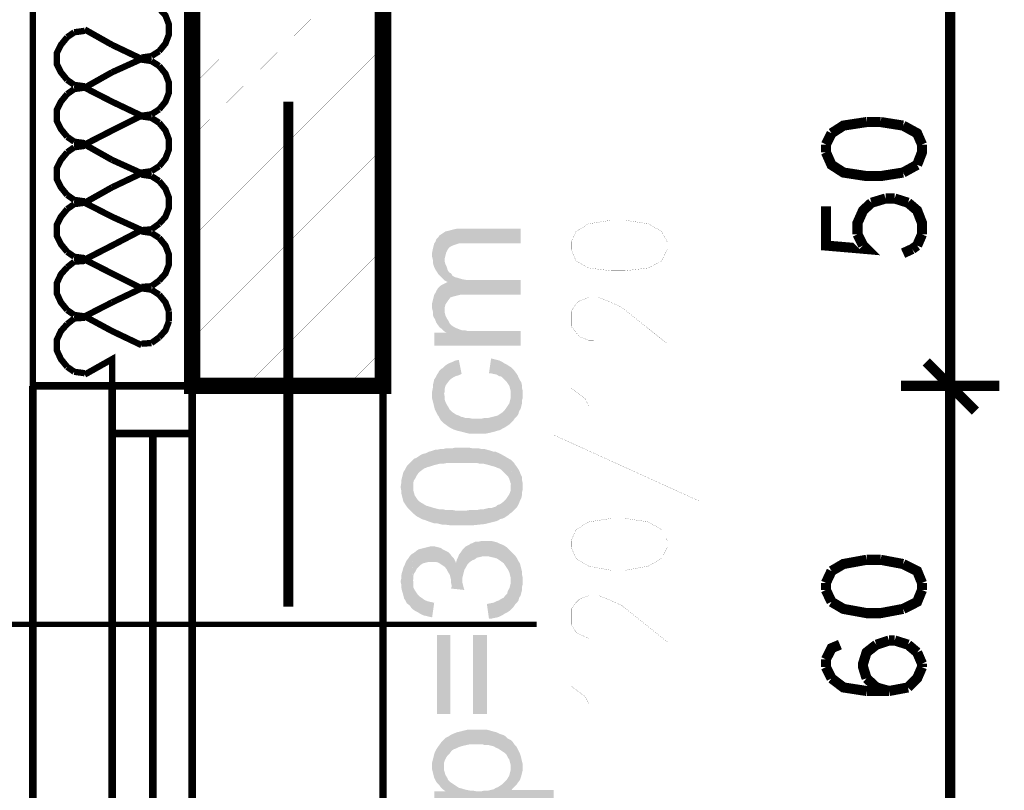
# Model space of a CAD drawing. Header units: millimetres. Extents: x -14047 to 49934, y -21523 to 14989.
# Tile 50 of 256: x 268 to 392, y 5390 to 5487. Entities that reach past the tile are written whole.
import ezdxf

# ---------------------------------------------------------------- set-up
doc = ezdxf.new("R2010")
doc.units = ezdxf.units.MM
doc.layers.add('H', color=7, linetype='Continuous')
doc.layers.add('P', color=7, linetype='Continuous')

msp = doc.modelspace()

# ---------------------------------------------------------------- hatches: boundary and pattern name
at = {"layer": 'H', "linetype": 'Continuous'}
for points in [[(321.314, 5454.269), (321.049, 5454.534), (320.784, 5454.799), (320.519, 5455.064), (320.345, 5455.329), (320.17, 5455.594), (319.99, 5455.944), (319.905, 5456.209), (319.815, 5456.564), (319.815, 5456.914), (319.725, 5457.269), (319.725, 5457.799), (319.815, 5458.238), (319.905, 5458.588), (319.99, 5458.943), (320.17, 5459.208), (320.255, 5459.473), (320.519, 5459.738), (320.609, 5459.913), (320.874, 5460.088), (321.139, 5460.268), (321.404, 5460.443), (321.754, 5460.528), (322.109, 5460.618), (322.459, 5460.708), (322.814, 5460.793), (323.254, 5460.793), (330.838, 5460.793), (330.838, 5458.943), (323.519, 5458.943), (323.079, 5458.943), (322.814, 5458.853), (322.549, 5458.768), (322.109, 5458.588), (321.844, 5458.413), (321.669, 5458.148), (321.489, 5457.799), (321.404, 5457.444), (321.314, 5457.094), (321.314, 5457.004)], [(321.669, 5454.094), (321.314, 5454.269), (321.314, 5457.004), (321.314, 5456.649), (321.404, 5456.299), (321.579, 5455.944), (321.669, 5455.594)], [(321.314, 5450.564), (321.314, 5453.919), (321.669, 5454.094), (321.669, 5455.594), (321.844, 5455.329), (322.109, 5455.154), (322.284, 5454.889), (322.549, 5454.709), (322.899, 5454.624), (323.164, 5454.534), (323.519, 5454.444), (323.959, 5454.359), (324.399, 5454.359), (330.838, 5454.359), (330.838, 5452.504), (323.784, 5452.504), (323.344, 5452.504), (322.989, 5452.419), (322.639, 5452.329), (322.284, 5452.239), (322.019, 5452.154), (321.754, 5451.799), (321.579, 5451.534), (321.404, 5451.269), (321.314, 5450.919)], [(321.489, 5447.745), (321.224, 5447.92), (320.959, 5448.185), (320.699, 5448.36), (320.434, 5448.715), (320.255, 5448.98), (320.08, 5449.42), (319.905, 5449.685), (319.815, 5450.035), (319.815, 5450.39), (319.725, 5450.744), (319.725, 5451.004), (319.725, 5451.449), (319.815, 5451.799), (319.905, 5452.154), (319.99, 5452.504), (320.17, 5452.769), (320.255, 5452.949), (320.434, 5453.299), (320.699, 5453.564), (320.959, 5453.739), (321.314, 5453.919), (321.314, 5450.564), (321.314, 5450.215), (321.404, 5449.86), (321.579, 5449.51)], [(319.99, 5446.07), (319.99, 5447.745), (321.489, 5447.745), (321.579, 5449.51), (321.754, 5449.245), (321.929, 5448.89), (322.194, 5448.625), (322.459, 5448.45), (322.814, 5448.275), (323.254, 5448.095), (323.519, 5448.01), (323.874, 5448.01), (324.224, 5447.92), (324.664, 5447.92), (330.838, 5447.92), (330.838, 5446.07)], [(321.139, 5436.366), (320.874, 5436.631), (320.699, 5436.896), (320.519, 5437.251), (320.434, 5437.336), (320.255, 5437.691), (320.08, 5438.046), (319.99, 5438.396), (319.905, 5438.751), (319.815, 5439.101), (319.725, 5439.456), (319.725, 5439.806), (319.725, 5440.336), (319.815, 5440.776), (319.815, 5441.131), (319.905, 5441.481), (319.99, 5441.836), (320.17, 5442.101), (320.345, 5442.456), (320.519, 5442.716), (320.609, 5442.896), (320.874, 5443.16), (321.139, 5443.335), (321.404, 5443.6), (321.669, 5443.775), (322.019, 5443.95), (322.284, 5444.04), (322.639, 5444.215), (323.079, 5444.305), (323.429, 5442.541), (323.079, 5442.366), (322.724, 5442.276), (322.374, 5442.101), (322.109, 5441.926), (321.844, 5441.661), (321.579, 5441.306), (321.404, 5441.041), (321.314, 5440.691), (321.314, 5440.336), (321.224, 5440.071)], [(329.603, 5436.366), (329.603, 5439.896), (329.603, 5440.336), (329.513, 5440.691), (329.428, 5441.041), (329.248, 5441.306), (329.073, 5441.571), (328.898, 5441.746), (328.723, 5441.926), (328.458, 5442.191), (328.103, 5442.276), (327.838, 5442.456), (327.399, 5442.541), (327.049, 5442.631), (326.869, 5442.631), (327.134, 5444.48), (327.489, 5444.395), (327.838, 5444.305), (328.193, 5444.215), (328.543, 5444.04), (328.808, 5443.865), (329.163, 5443.685), (329.428, 5443.51), (329.693, 5443.335), (329.958, 5443.07), (330.223, 5442.716), (330.483, 5442.366), (330.573, 5442.101), (330.748, 5441.746), (330.928, 5441.481), (331.013, 5441.131), (331.013, 5440.776), (331.103, 5440.426), (331.103, 5439.986), (331.103, 5439.541), (331.013, 5439.191), (331.013, 5438.836), (330.928, 5438.486), (330.838, 5438.131), (330.663, 5437.866), (330.573, 5437.516), (330.398, 5437.251), (330.133, 5436.986), (329.958, 5436.721)], [(325.459, 5435.047), (324.664, 5435.047), (324.314, 5435.047), (323.959, 5435.132), (323.609, 5435.222), (323.254, 5435.312), (322.899, 5435.397), (322.639, 5435.487), (322.374, 5435.577), (322.019, 5435.751), (321.754, 5435.926), (321.404, 5436.191), (321.139, 5436.366), (321.224, 5440.071), (321.314, 5439.631), (321.314, 5439.281), (321.404, 5439.016), (321.579, 5438.661), (321.754, 5438.396), (321.929, 5438.046), (322.194, 5437.781), (322.459, 5437.601), (322.724, 5437.426), (322.989, 5437.336), (323.344, 5437.161), (323.694, 5437.076), (323.959, 5436.986), (324.399, 5436.986), (324.844, 5436.896), (325.284, 5436.896), (325.899, 5436.896), (326.254, 5436.986), (326.694, 5436.986), (327.049, 5437.076), (327.399, 5437.161), (327.754, 5437.251), (328.018, 5437.336), (328.278, 5437.516), (328.543, 5437.691), (328.808, 5437.956), (329.073, 5438.306), (329.248, 5438.571), (329.428, 5438.836), (329.513, 5439.191), (329.603, 5439.541), (329.603, 5439.896), (329.603, 5436.366), (329.428, 5436.191), (329.163, 5436.016), (328.898, 5435.841), (328.543, 5435.661), (328.278, 5435.487), (327.928, 5435.397), (327.664, 5435.312), (327.309, 5435.222), (326.959, 5435.132), (326.519, 5435.047), (326.164, 5435.047), (325.724, 5435.047)], [(317.26, 5425.083), (316.995, 5425.348), (316.73, 5425.608), (316.465, 5425.963), (316.29, 5426.228), (316.11, 5426.493), (316.025, 5426.843), (315.935, 5427.198), (315.845, 5427.553), (315.845, 5427.903), (315.76, 5428.342), (315.845, 5428.782), (315.845, 5429.137), (315.935, 5429.492), (316.025, 5429.842), (316.11, 5430.197), (316.29, 5430.462), (316.465, 5430.812), (316.64, 5431.077), (316.905, 5431.342), (317.17, 5431.607), (317.435, 5431.872), (317.7, 5431.957), (317.965, 5432.137), (318.23, 5432.312), (318.58, 5432.487), (318.935, 5432.577), (319.285, 5432.752), (319.64, 5432.842), (319.905, 5432.932), (320.17, 5433.017), (320.434, 5433.017), (320.784, 5433.107), (321.139, 5433.107), (321.489, 5433.192), (321.844, 5433.192), (322.284, 5433.192), (322.639, 5433.282), (323.079, 5433.282), (323.874, 5433.282), (324.314, 5433.282), (324.754, 5433.192), (325.549, 5433.192), (325.899, 5433.107), (326.254, 5433.107), (326.604, 5433.017), (327.224, 5432.842), (327.489, 5432.752), (327.754, 5432.752), (328.458, 5432.402), (328.808, 5432.222), (329.073, 5432.047), (329.693, 5431.697), (329.603, 5428.342), (329.603, 5428.697), (329.513, 5429.047), (329.428, 5429.312), (329.248, 5429.667), (328.988, 5429.932), (328.723, 5430.197), (328.458, 5430.462), (328.193, 5430.637), (327.928, 5430.727), (327.754, 5430.812), (327.489, 5430.902), (327.134, 5430.987), (326.869, 5431.077), (326.519, 5431.167), (326.164, 5431.252), (325.724, 5431.252), (325.369, 5431.342), (324.929, 5431.342), (324.399, 5431.342), (323.959, 5431.342), (323.429, 5431.342), (322.899, 5431.342), (322.459, 5431.342), (322.019, 5431.342), (321.579, 5431.342), (321.139, 5431.252), (320.699, 5431.252), (320.345, 5431.167), (319.99, 5431.077), (319.725, 5430.987), (319.465, 5430.902), (319.11, 5430.812), (318.935, 5430.727), (318.67, 5430.637), (318.58, 5430.547), (318.23, 5430.282), (317.965, 5430.017), (317.785, 5429.757), (317.61, 5429.402), (317.435, 5429.137), (317.345, 5428.782), (317.345, 5428.432), (317.345, 5428.342)], [(323.429, 5423.493), (322.989, 5423.493), (322.639, 5423.493), (322.194, 5423.493), (321.404, 5423.583), (321.049, 5423.583), (320.699, 5423.668), (320.345, 5423.758), (319.99, 5423.758), (319.725, 5423.848), (319.465, 5423.933), (319.2, 5424.023), (318.755, 5424.198), (318.405, 5424.288), (318.14, 5424.463), (317.785, 5424.638), (317.26, 5425.083), (317.345, 5428.342), (317.345, 5427.993), (317.435, 5427.638), (317.525, 5427.288), (317.7, 5427.023), (317.875, 5426.758), (318.14, 5426.493), (318.405, 5426.318), (318.58, 5426.228), (318.845, 5426.053), (319.02, 5425.963), (319.64, 5425.788), (319.905, 5425.698), (320.255, 5425.608), (320.609, 5425.523), (321.049, 5425.523), (321.404, 5425.433), (322.284, 5425.433), (322.724, 5425.348), (323.959, 5425.348), (324.489, 5425.433), (324.929, 5425.433), (325.369, 5425.433), (325.814, 5425.523), (326.164, 5425.523), (326.519, 5425.608), (326.869, 5425.698), (327.224, 5425.698), (327.489, 5425.788), (327.754, 5425.873), (327.928, 5426.053), (328.193, 5426.138), (328.368, 5426.228), (328.723, 5426.493), (328.988, 5426.758), (329.163, 5427.023), (329.338, 5427.288), (329.513, 5427.638), (329.603, 5427.903), (329.603, 5428.257), (329.693, 5431.697), (329.958, 5431.432), (330.133, 5431.167), (330.398, 5430.812), (330.573, 5430.547), (330.748, 5430.197), (330.838, 5429.932), (331.013, 5429.577), (331.013, 5429.227), (331.103, 5428.782), (331.103, 5428.432), (331.103, 5427.993), (331.013, 5427.638), (331.013, 5427.288), (330.928, 5426.933), (330.748, 5426.583), (330.663, 5426.318), (330.483, 5425.963), (330.308, 5425.698), (330.043, 5425.433), (329.778, 5425.168), (329.513, 5424.993), (329.338, 5424.818), (329.073, 5424.638), (328.808, 5424.463), (328.633, 5424.378), (328.278, 5424.288), (328.018, 5424.113), (327.754, 5424.023), (327.049, 5423.848), (326.694, 5423.758), (326.339, 5423.668), (325.549, 5423.583), (324.664, 5423.493), (324.224, 5423.493), (323.784, 5423.493)], [(329.603, 5416.529), (329.603, 5416.879), (329.513, 5417.234), (329.428, 5417.584), (329.248, 5417.939), (329.073, 5418.204), (328.898, 5418.469), (328.723, 5418.734), (328.368, 5418.999), (328.103, 5419.174), (327.838, 5419.349), (327.489, 5419.439), (327.134, 5419.524), (326.784, 5419.614), (326.429, 5419.614), (326.074, 5419.614), (325.724, 5419.524), (325.369, 5419.439), (325.104, 5419.259), (324.754, 5419.084), (324.489, 5418.909), (324.134, 5418.554), (323.959, 5418.204), (323.784, 5417.939), (323.694, 5417.584), (323.609, 5417.234), (323.519, 5416.879), (323.519, 5416.704), (323.519, 5420.409), (323.784, 5420.674), (323.959, 5420.848), (324.314, 5421.023), (324.579, 5421.203), (324.844, 5421.288), (325.194, 5421.463), (325.634, 5421.463), (325.989, 5421.553), (326.339, 5421.553), (326.784, 5421.553), (327.134, 5421.553), (327.489, 5421.463), (327.838, 5421.378), (328.193, 5421.203), (328.458, 5421.113), (328.808, 5420.938), (329.073, 5420.759), (329.338, 5420.494), (329.603, 5420.234)], [(319.725, 5411.94), (319.285, 5412.03), (318.935, 5412.12), (318.58, 5412.205), (318.23, 5412.385), (317.965, 5412.56), (317.61, 5412.735), (317.345, 5412.91), (317.08, 5413.175), (316.905, 5413.439), (316.55, 5413.704), (316.375, 5414.059), (316.2, 5414.324), (316.11, 5414.674), (316.025, 5415.029), (315.935, 5415.294), (315.845, 5415.734), (315.845, 5416.084), (315.76, 5416.439), (315.845, 5416.794), (315.845, 5417.144), (315.935, 5417.584), (316.025, 5417.849), (316.11, 5418.204), (316.29, 5418.554), (316.465, 5418.999), (316.73, 5419.349), (316.905, 5419.614), (317.17, 5419.879), (317.345, 5416.439), (317.345, 5416.084), (317.345, 5415.734), (317.525, 5415.379), (317.7, 5415.114), (317.875, 5414.854), (318.23, 5414.499), (318.495, 5414.324), (318.755, 5414.144), (319.11, 5413.969), (319.465, 5413.884), (319.905, 5413.794), (319.99, 5413.794)], [(322.194, 5415.909), (322.109, 5416.264), (322.109, 5416.614), (322.019, 5416.969), (321.929, 5417.319), (321.754, 5417.584), (321.579, 5417.939), (321.314, 5418.289), (321.049, 5418.469), (320.784, 5418.644), (320.519, 5418.819), (320.17, 5418.909), (319.725, 5418.909), (319.285, 5418.909), (318.935, 5418.819), (318.58, 5418.734), (318.315, 5418.554), (318.05, 5418.289), (317.785, 5418.029), (317.61, 5417.674), (317.435, 5417.409), (317.345, 5417.059), (317.345, 5416.614), (317.17, 5419.879), (317.435, 5420.054), (317.785, 5420.319), (318.05, 5420.494), (318.405, 5420.584), (318.755, 5420.674), (319.11, 5420.759), (319.465, 5420.848), (319.725, 5420.848), (320.08, 5420.848), (320.434, 5420.759), (320.784, 5420.674), (321.049, 5420.494), (321.404, 5420.319), (321.754, 5420.144), (322.019, 5419.879), (322.194, 5419.614)], [(323.784, 5415.379), (322.109, 5415.559), (322.194, 5415.909), (322.194, 5419.614), (322.459, 5419.349), (322.639, 5418.999), (322.724, 5418.734), (322.814, 5419.174), (322.989, 5419.524), (323.079, 5419.789), (323.344, 5420.144), (323.519, 5420.409), (323.519, 5416.704), (323.519, 5416.349), (323.609, 5415.999), (323.694, 5415.644)], [(326.869, 5411.765), (326.604, 5413.619), (327.049, 5413.704), (327.489, 5413.794), (327.838, 5413.969), (328.103, 5414.059), (328.368, 5414.234), (328.723, 5414.409), (328.898, 5414.674), (329.163, 5414.939), (329.248, 5415.294), (329.428, 5415.559), (329.513, 5415.909), (329.603, 5416.264), (329.603, 5416.529), (329.603, 5420.234), (329.958, 5419.879), (330.223, 5419.614), (330.398, 5419.349), (330.573, 5418.999), (330.748, 5418.734), (330.838, 5418.379), (330.928, 5418.029), (331.013, 5417.674), (331.013, 5417.319), (331.103, 5416.969), (331.103, 5416.529), (331.103, 5416.084), (331.013, 5415.734), (331.013, 5415.379), (330.928, 5415.029), (330.838, 5414.674), (330.663, 5414.409), (330.573, 5414.059), (330.398, 5413.794), (330.133, 5413.529), (329.958, 5413.265), (329.693, 5413), (329.428, 5412.735), (329.163, 5412.56), (328.808, 5412.385), (328.543, 5412.205), (328.193, 5412.03), (327.928, 5411.94), (327.489, 5411.855), (327.134, 5411.765)], [(320.345, 5399.771), (320.345, 5409.735), (322.019, 5409.735), (322.019, 5399.771)], [(324.844, 5399.771), (324.844, 5409.735), (326.604, 5409.735), (326.604, 5399.771)], [(329.693, 5390.248), (329.603, 5392.982), (329.603, 5393.337), (329.513, 5393.687), (329.428, 5394.042), (329.248, 5394.307), (329.073, 5394.657), (328.808, 5394.922), (328.543, 5395.097), (328.278, 5395.277), (328.018, 5395.452), (327.754, 5395.542), (327.489, 5395.717), (327.134, 5395.807), (326.784, 5395.892), (326.339, 5395.892), (325.989, 5395.982), (325.549, 5395.982), (324.844, 5395.982), (324.489, 5395.982), (324.049, 5395.892), (323.694, 5395.807), (323.344, 5395.717), (323.079, 5395.627), (322.724, 5395.452), (322.459, 5395.362), (322.194, 5395.187), (321.929, 5394.837), (321.669, 5394.572), (321.489, 5394.307), (321.314, 5393.952), (321.224, 5393.687), (321.224, 5393.337), (321.224, 5393.072), (321.139, 5396.512), (321.404, 5396.777), (321.754, 5396.952), (322.019, 5397.127), (322.374, 5397.302), (322.814, 5397.482), (323.164, 5397.567), (323.519, 5397.657), (324.224, 5397.832), (324.929, 5397.832), (325.724, 5397.832), (326.074, 5397.832), (326.519, 5397.832), (326.869, 5397.747), (327.489, 5397.567), (327.838, 5397.482), (328.193, 5397.302), (328.723, 5397.127), (328.988, 5396.952), (329.248, 5396.687), (329.603, 5396.512), (329.868, 5396.247), (330.043, 5395.982), (330.308, 5395.717), (330.398, 5395.542), (330.573, 5395.187), (330.748, 5394.837), (330.838, 5394.572), (330.928, 5394.217), (331.013, 5393.862), (331.103, 5393.512), (331.103, 5393.157), (331.103, 5392.717), (331.013, 5392.367), (330.928, 5392.012), (330.838, 5391.747), (330.748, 5391.482), (330.483, 5391.132), (330.308, 5390.868), (330.043, 5390.603), (329.778, 5390.338)], [(321.404, 5390.073), (321.049, 5390.338), (320.784, 5390.603), (320.609, 5390.868), (320.345, 5391.132), (320.17, 5391.397), (319.99, 5391.747), (319.905, 5392.102), (319.815, 5392.452), (319.725, 5392.807), (319.725, 5393.157), (319.725, 5393.687), (319.815, 5394.042), (319.905, 5394.392), (319.99, 5394.747), (320.08, 5395.012), (320.255, 5395.362), (320.434, 5395.627), (320.699, 5395.982), (320.874, 5396.247), (321.139, 5396.512), (321.224, 5393.072), (321.224, 5392.717), (321.314, 5392.452), (321.404, 5392.102), (321.579, 5391.837)], [(319.99, 5388.398), (319.99, 5390.073), (321.404, 5390.073), (321.579, 5391.837), (321.754, 5391.482), (322.019, 5391.217), (322.284, 5391.042), (322.549, 5390.868), (322.814, 5390.688), (323.079, 5390.513), (323.429, 5390.428), (323.694, 5390.338), (324.049, 5390.248), (324.489, 5390.163), (324.844, 5390.163), (325.284, 5390.073), (325.899, 5390.073), (326.339, 5390.163), (326.784, 5390.163), (327.134, 5390.248), (327.489, 5390.338), (327.754, 5390.513), (328.018, 5390.603), (328.278, 5390.778), (328.543, 5390.953), (328.808, 5391.217), (329.073, 5391.482), (329.248, 5391.747), (329.428, 5392.102), (329.513, 5392.452), (329.603, 5392.807), (329.603, 5392.982), (329.693, 5390.248), (334.983, 5390.248), (334.983, 5388.398)]]:
    msp.add_hatch(color=256, dxfattribs=at).paths.add_polyline_path(points)

# ---------------------------------------------------------------- linework, layer by layer
at = {"layer": 'P'}
for points, const_width in [([(289.569, 5441.041), (313.555, 5441.041), (313.555, 5490.864), (289.569, 5490.864), (289.569, 5441.041)], 2.065), ([(269.551, 5441.041), (269.551, 5490.864)], 0.795), ([(269.551, 5490.864), (289.569, 5490.864), (289.569, 5440.866)], 0.795), ([(289.569, 5485.045), (295.388, 5490.864)], 0.015), ([(289.569, 5478.696), (301.737, 5490.864)], 0.015), ([(289.569, 5472.347), (308.261, 5490.864)], 0.015), ([(384.806, 5441.836), (384.806, 5490.074)], 1.27), ([(289.569, 5465.997), (313.555, 5489.984)], 0.015), ([(285.424, 5483.105), (286.219, 5484.075), (286.659, 5485.22), (286.659, 5486.455), (286.219, 5487.605), (285.424, 5488.484)], 0.795), ([(274.756, 5485.485), (273.871, 5484.87)], 0.795), ([(276.075, 5485.665), (274.756, 5485.485)], 0.795), ([(276.075, 5485.84), (279.515, 5483.9)], 0.795), ([(273.871, 5484.87), (273.081, 5483.9), (272.551, 5482.84), (272.551, 5481.52), (273.081, 5480.46), (273.871, 5479.491)], 0.795), ([(283.219, 5482.135), (279.515, 5483.9)], 0.795), ([(283.219, 5482.31), (284.454, 5482.49)], 0.795), ([(284.454, 5482.49), (285.424, 5483.105)], 0.795), ([(289.569, 5459.648), (313.555, 5483.635)], 0.015), ([(279.515, 5480.46), (283.219, 5482.135)], 0.795), ([(284.454, 5481.87), (283.219, 5482.045)], 0.795), ([(285.424, 5481.255), (284.454, 5481.87)], 0.795), ([(285.424, 5475.786), (286.219, 5476.756), (286.659, 5477.901), (286.659, 5479.136), (286.219, 5480.285), (285.424, 5481.255)], 0.795), ([(279.515, 5480.46), (276.075, 5478.521)], 0.795), ([(273.871, 5479.491), (274.756, 5478.871)], 0.795), ([(274.756, 5478.871), (276.075, 5478.696)], 0.795), ([(273.871, 5477.726), (273.081, 5476.756), (272.551, 5475.696), (272.551, 5474.376), (273.081, 5473.316), (273.871, 5472.347)], 0.795), ([(274.756, 5478.346), (273.871, 5477.726)], 0.795), ([(276.075, 5478.521), (274.756, 5478.346)], 0.795), ([(276.075, 5478.521), (279.515, 5476.756)], 0.795), ([(283.219, 5474.991), (279.515, 5476.756)], 0.795), ([(289.569, 5453.299), (313.555, 5477.286)], 0.015), ([(301.652, 5476.756), (301.652, 5413.265)], 1.27), ([(283.219, 5474.991), (284.454, 5475.171)], 0.795), ([(284.454, 5475.171), (285.424, 5475.786)], 0.795), ([(279.515, 5473.141), (283.219, 5474.991)], 0.795), ([(284.454, 5474.726), (283.219, 5474.906)], 0.795), ([(285.424, 5474.111), (284.454, 5474.726)], 0.795), ([(285.424, 5468.642), (286.219, 5469.612), (286.659, 5470.762), (286.659, 5471.997), (286.219, 5473.141), (285.424, 5474.111)], 0.795), ([(374.312, 5474.201), (371.403, 5473.756), (369.903, 5472.787)], 1.27), ([(376.077, 5474.201), (374.312, 5474.201)], 1.27), ([(378.897, 5473.756), (376.077, 5474.201)], 1.27), ([(381.276, 5471.377), (380.661, 5472.787), (378.897, 5473.756)], 1.27), ([(279.515, 5473.141), (276.075, 5471.377)], 0.795), ([(369.903, 5472.787), (369.198, 5471.377)], 1.27), ([(273.871, 5472.347), (274.756, 5471.732)], 0.795), ([(274.756, 5471.732), (276.075, 5471.552)], 0.795), ([(276.075, 5471.377), (279.515, 5469.437)], 0.795), ([(369.198, 5471.377), (369.198, 5470.407)], 1.27), ([(380.661, 5468.822), (381.276, 5470.407), (381.276, 5471.377)], 1.27), ([(273.871, 5470.407), (273.081, 5469.437), (272.551, 5468.377), (272.551, 5467.057), (273.081, 5465.997), (273.871, 5465.028)], 0.795), ([(274.756, 5471.027), (273.871, 5470.407)], 0.795), ([(276.075, 5471.202), (274.756, 5471.027)], 0.795), ([(289.569, 5446.95), (313.555, 5470.937)], 0.015), ([(369.198, 5470.407), (369.903, 5468.822), (371.403, 5467.852), (374.312, 5467.407), (376.077, 5467.407), (378.897, 5467.852)], 1.27), ([(283.219, 5467.762), (279.515, 5469.437)], 0.795), ([(378.897, 5467.852), (380.661, 5468.822)], 1.27), ([(279.515, 5465.997), (283.219, 5467.762)], 0.795), ([(283.219, 5467.852), (284.454, 5468.027)], 0.795), ([(284.454, 5468.027), (285.424, 5468.642)], 0.795), ([(284.454, 5467.407), (283.219, 5467.587)], 0.795), ([(285.424, 5466.792), (284.454, 5467.407)], 0.795), ([(285.424, 5461.413), (286.219, 5462.293), (286.659, 5463.443), (286.659, 5464.678), (286.219, 5465.822), (285.424, 5466.792)], 0.795), ([(279.515, 5465.997), (276.075, 5464.058)], 0.795), ([(273.871, 5465.028), (274.756, 5464.413)], 0.795), ([(274.756, 5463.883), (273.871, 5463.263)], 0.795), ([(274.756, 5464.413), (276.075, 5464.233)], 0.795), ([(276.075, 5464.058), (274.756, 5463.883)], 0.795), ([(276.075, 5464.058), (279.515, 5462.293)], 0.795), ([(290.009, 5441.041), (313.555, 5464.588)], 0.015), ([(373.167, 5460.088), (373.167, 5461.503), (373.872, 5463.088), (374.927, 5464.058)], 1.27), ([(374.927, 5464.058), (376.692, 5464.588)], 1.27), ([(376.692, 5464.588), (377.842, 5464.588)], 1.27), ([(377.842, 5464.588), (379.517, 5464.058)], 1.27), ([(379.517, 5464.058), (380.661, 5463.088), (381.276, 5461.503), (381.276, 5460.088)], 1.27), ([(273.871, 5463.263), (273.081, 5462.293), (272.551, 5461.238), (272.551, 5459.913), (273.081, 5458.853), (273.871, 5457.884)], 0.795), ([(369.198, 5463.618), (369.198, 5458.678), (374.312, 5458.238), (373.872, 5458.678)], 1.27), ([(283.219, 5460.618), (279.515, 5462.293)], 0.795), ([(284.454, 5460.708), (285.424, 5461.413)], 0.795), ([(337.187, 5458.238), (337.802, 5456.739), (339.392, 5455.859), (342.212, 5455.504), (343.976, 5455.504), (346.886, 5455.859), (348.561, 5456.739), (349.271, 5458.238), (349.271, 5459.118), (348.561, 5460.443), (346.886, 5461.413), (343.976, 5461.853), (342.212, 5461.853), (339.392, 5461.413), (337.802, 5460.443), (337.187, 5459.118), (337.187, 5458.238)], 0.015), ([(279.515, 5458.678), (283.219, 5460.618)], 0.795), ([(283.219, 5460.618), (284.454, 5460.708)], 0.795), ([(284.454, 5460.268), (283.219, 5460.443)], 0.795), ([(285.424, 5459.648), (284.454, 5460.268)], 0.795), ([(373.872, 5458.678), (373.167, 5460.088)], 1.27), ([(381.276, 5460.088), (380.661, 5458.678)], 1.27), ([(285.424, 5454.269), (286.219, 5455.154), (286.659, 5456.299), (286.659, 5457.534), (286.219, 5458.678), (285.424, 5459.648)], 0.795), ([(273.871, 5457.884), (274.756, 5457.269)], 0.795), ([(279.515, 5458.678), (276.075, 5456.914)], 0.795), ([(296.358, 5441.041), (313.555, 5458.238)], 0.015), ([(380.041, 5458.238), (378.897, 5457.709)], 1.27), ([(380.661, 5458.678), (380.041, 5458.238)], 1.27), ([(274.756, 5456.649), (273.871, 5455.944)], 0.795), ([(274.756, 5457.269), (276.075, 5457.094)], 0.795), ([(276.075, 5456.739), (274.756, 5456.649)], 0.795), ([(276.075, 5456.914), (279.515, 5455.154)], 0.795), ([(273.871, 5455.944), (273.081, 5455.064), (272.551, 5453.919), (272.551, 5452.684), (273.081, 5451.534), (273.871, 5450.564)], 0.795), ([(283.219, 5453.299), (279.515, 5455.154)], 0.795), ([(284.454, 5453.564), (285.424, 5454.269)], 0.795), ([(279.515, 5451.534), (283.219, 5453.299)], 0.795), ([(283.219, 5453.474), (284.454, 5453.564)], 0.795), ([(284.454, 5453.124), (283.219, 5453.299)], 0.795), ([(285.424, 5452.504), (284.454, 5453.124)], 0.795), ([(279.515, 5451.534), (276.075, 5449.775)], 0.795), ([(286.659, 5450.39), (286.219, 5451.534), (285.424, 5452.504)], 0.795), ([(340.007, 5446.775), (339.392, 5446.775), (338.247, 5447.215), (337.802, 5447.745), (337.187, 5448.54), (337.187, 5450.39), (337.802, 5451.359), (338.247, 5451.714), (339.392, 5452.154), (340.627, 5452.154), (341.772, 5451.714), (343.536, 5450.919), (349.271, 5446.335), (349.271, 5452.684)], 0.015), ([(273.871, 5450.564), (274.756, 5449.95)], 0.795), ([(286.659, 5449.155), (286.659, 5450.39)], 0.795), ([(302.707, 5441.041), (313.555, 5451.889)], 0.015), ([(274.756, 5449.51), (273.871, 5448.805)], 0.795), ([(274.756, 5449.95), (276.075, 5449.775)], 0.795), ([(276.075, 5449.595), (274.756, 5449.51)], 0.795), ([(276.075, 5449.775), (279.515, 5447.92)], 0.795), ([(285.424, 5447.125), (286.219, 5448.01), (286.659, 5449.155)], 0.795), ([(273.871, 5448.805), (273.081, 5447.92), (272.551, 5446.775), (272.551, 5445.54), (273.081, 5444.395), (273.871, 5443.425)], 0.795), ([(283.219, 5446.155), (279.515, 5447.92)], 0.795), ([(284.454, 5446.42), (285.424, 5447.125)], 0.795), ([(283.219, 5446.335), (284.454, 5446.42)], 0.795), ([(279.515, 5440.866), (279.515, 5444.395), (276.075, 5442.456)], 0.795), ([(309.056, 5441.041), (313.555, 5445.54)], 0.015), ([(381.806, 5444.04), (387.98, 5437.866)], 1.27), ([(387.98, 5437.866), (381.806, 5444.04)], 1.27), ([(273.871, 5443.425), (274.756, 5442.806)], 0.795), ([(384.806, 5443.16), (384.806, 5438.836)], 1.27), ([(384.806, 5438.836), (384.806, 5443.16)], 1.27), ([(274.756, 5442.806), (276.075, 5442.631)], 0.795), ([(269.551, 5441.041), (269.551, 5381.079)], 0.955), ([(269.551, 5381.079), (313.555, 5381.079), (313.555, 5441.041), (269.551, 5441.041)], 0.95), ([(289.569, 5441.041), (269.551, 5441.041)], 0.795), ([(279.515, 5441.041), (279.515, 5381.079)], 0.95), ([(289.569, 5441.041), (289.569, 5381.079)], 0.95), ([(339.392, 5438.486), (338.952, 5439.456), (337.187, 5440.776), (349.271, 5440.776)], 0.015), ([(378.632, 5441.041), (390.98, 5441.041)], 1.27), ([(390.98, 5441.041), (378.632, 5441.041)], 1.27), ([(384.806, 5381.874), (384.806, 5440.071)], 1.27), ([(279.515, 5435.047), (289.569, 5435.047)], 0.955), ([(284.629, 5435.047), (284.629, 5386.898)], 0.955), ([(334.983, 5434.872), (353.235, 5426.583)], 0.015), ([(337.187, 5420.759), (337.802, 5419.349), (339.392, 5418.379), (342.212, 5417.849), (343.976, 5417.849), (346.886, 5418.379), (348.561, 5419.349), (349.271, 5420.759), (349.271, 5421.553), (348.561, 5422.963), (346.886, 5423.933), (343.976, 5424.378), (342.212, 5424.378), (339.392, 5423.933), (337.802, 5422.963), (337.187, 5421.553), (337.187, 5420.759)], 0.015), ([(374.312, 5419.174), (371.403, 5418.644), (369.903, 5417.764)], 1.27), ([(376.077, 5419.174), (374.312, 5419.174)], 1.27), ([(378.897, 5418.644), (376.077, 5419.174)], 1.27), ([(381.276, 5416.264), (380.661, 5417.764), (378.897, 5418.644)], 1.27), ([(369.903, 5417.764), (369.198, 5416.264)], 1.27), ([(369.198, 5416.264), (369.198, 5415.379)], 1.27), ([(381.276, 5415.379), (381.276, 5416.264)], 1.27), ([(340.007, 5409.295), (339.392, 5409.295), (338.247, 5409.825), (337.802, 5410.09), (337.187, 5411.06), (337.187, 5413), (337.802, 5413.794), (338.247, 5414.234), (339.392, 5414.674), (340.627, 5414.674), (341.772, 5414.234), (343.536, 5413.439), (349.271, 5408.855), (349.271, 5415.204)], 0.015), ([(369.198, 5415.379), (369.903, 5413.884)], 1.27), ([(378.897, 5413), (380.661, 5413.884), (381.276, 5415.379)], 1.27), ([(369.903, 5413.884), (371.403, 5413), (374.312, 5412.47), (376.077, 5412.47), (378.897, 5413)], 1.27), ([(332.868, 5411.06), (211.969, 5411.06)], 0.635), ([(370.963, 5408.505), (369.903, 5408.06), (369.198, 5406.65)], 1.27), ([(375.547, 5408.505), (374.312, 5407.535), (373.872, 5406.12), (373.872, 5405.681), (374.312, 5404.271)], 1.27), ([(377.132, 5409.03), (375.547, 5408.505)], 1.27), ([(377.842, 5409.03), (377.132, 5409.03)], 1.27), ([(379.517, 5408.505), (377.842, 5409.03)], 1.27), ([(380.661, 5407.535), (379.517, 5408.505)], 1.27), ([(381.276, 5406.12), (380.661, 5407.535)], 1.27), ([(369.198, 5406.65), (369.198, 5405.681)], 1.27), ([(369.198, 5405.681), (369.903, 5404.271)], 1.27), ([(379.517, 5403.126), (380.661, 5404.271), (381.276, 5405.681)], 1.27), ([(381.276, 5405.681), (381.276, 5406.12)], 1.27), ([(369.903, 5404.271), (371.403, 5403.126), (374.312, 5402.681)], 1.27), ([(374.312, 5404.271), (375.547, 5403.126), (377.132, 5402.681)], 1.27), ([(377.132, 5402.681), (379.517, 5403.126)], 1.27), ([(339.392, 5401.096), (338.952, 5401.976), (337.187, 5403.301), (349.271, 5403.301)], 0.015), ([(374.312, 5402.681), (377.132, 5402.681)], 1.27)]:
    msp.add_lwpolyline(points, dxfattribs=dict(at, const_width=const_width))

doc.saveas('drawing.dxf')
